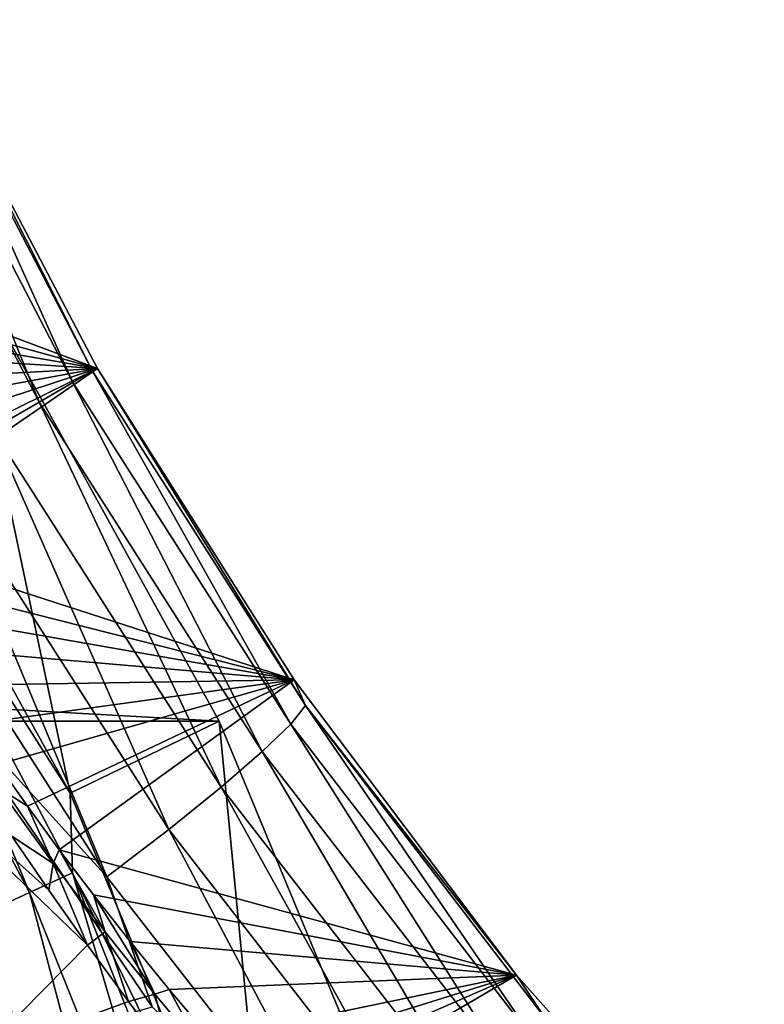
# Model space of a CAD drawing. Header units: metres. Extents: x -101 to 101, y -261 to 23.
# Tile 250 of 256: x 93.71 to 96.74, y 7.52 to 11.54. Entities that reach past the tile are written whole.
import ezdxf

# ---------------------------------------------------------------- set-up
doc = ezdxf.new("R2010")
doc.units = ezdxf.units.M
doc.layers.add('solid_505151_K2442K1000C34', color=7, linetype='CONTINUOUS')

msp = doc.modelspace()

# ---------------------------------------------------------------- linework, layer by layer
at = {"layer": 'solid_505151_K2442K1000C34'}
for points in [[(93.006111, 11.479829, 103.845558), (93.785156, 9.979435, 103.914314), (93.161224, 11.524321, 103.505066)], [(93.161224, 11.524321, 103.505066), (93.923134, 10.059103, 103.572868), (93.256538, 11.538839, 103.140816)], [(93.785156, 9.979435, 103.914314), (93.923134, 10.059103, 103.572868), (93.161224, 11.524321, 103.505066)], [(93.256538, 11.538839, 103.140816), (94.003212, 10.105336, 103.207596), (93.32515, 11.445517, 102.77301)], [(93.923134, 10.059103, 103.572868), (94.003212, 10.105336, 103.207596), (93.256538, 11.538839, 103.140816)], [(93.32515, 11.445517, 102.77301), (94.02282, 10.116004, 102.831841), (92.341934, 10.745042, 68.624901)], [(93.594154, 9.869159, 104.219826), (93.785156, 9.979435, 103.914314), (93.006111, 11.479829, 103.845558)], [(94.003212, 10.105336, 103.207596), (94.02282, 10.116004, 102.831841), (93.32515, 11.445517, 102.77301)], [(94.02282, 10.116004, 102.831841), (92.42878, 10.556512, 68.501984), (92.341934, 10.745042, 68.624901)], [(58.480629, 8.67768, -4), (59.565556, 10.640695, -4), (94.519371, 8.67768, -4)], [(59.565556, 10.640695, -4), (93.434448, 10.640695, -4), (94.519371, 8.67768, -4)], [(93.434448, 10.640695, -4), (92.863281, 10.281734, -1.482362), (93.911583, 8.384977, -1.482362)], [(93.434448, 10.640695, -4), (93.911583, 8.384977, -1.482362), (94.519371, 8.67768, -4)], [(94.02282, 10.116004, 102.831841), (92.514343, 10.377641, 68.403015), (92.42878, 10.556512, 68.501984)], [(94.02282, 10.116004, 102.831841), (92.598801, 10.207217, 68.325081), (92.514343, 10.377641, 68.403015)], [(93.911583, 8.384977, -1.482362), (92.863281, 10.281734, -1.482362), (92.947792, 9.896307, -1.132233)], [(94.02282, 10.116004, 102.831841), (92.682594, 10.043676, 68.265785), (92.598801, 10.207217, 68.325081)], [(94.02282, 10.116004, 102.831841), (92.766296, 9.885417, 68.223145), (92.682594, 10.043676, 68.265785)], [(94.02282, 10.116004, 102.831841), (92.85038, 9.731213, 68.195557), (92.766296, 9.885417, 68.223145)], [(94.02282, 10.116004, 102.831841), (92.935417, 9.579806, 68.182236), (92.85038, 9.731213, 68.195557)], [(94.02282, 10.116004, 102.831841), (93.022041, 9.429964, 68.182899), (92.935417, 9.579806, 68.182236)], [(94.02282, 10.116004, 102.831841), (94.825317, 8.847325, 102.772919), (93.022041, 9.429964, 68.182899)], [(93.923134, 10.059103, 103.572868), (94.811096, 8.666686, 103.505051), (94.003212, 10.105336, 103.207596)], [(94.003212, 10.105336, 103.207596), (94.87133, 8.741976, 103.1408), (94.02282, 10.116004, 102.831841)], [(94.811096, 8.666686, 103.505051), (94.87133, 8.741976, 103.1408), (94.003212, 10.105336, 103.207596)], [(94.87133, 8.741976, 103.1408), (94.825317, 8.847325, 102.772919), (94.02282, 10.116004, 102.831841)], [(93.785156, 9.979435, 103.914314), (94.695015, 8.554593, 103.845543), (93.923134, 10.059103, 103.572868)], [(94.695015, 8.554593, 103.845543), (94.811096, 8.666686, 103.505051), (93.923134, 10.059103, 103.572868)], [(93.594154, 9.869159, 104.219826), (94.527191, 8.409673, 104.150185), (93.785156, 9.979435, 103.914314)], [(94.527191, 8.409673, 104.150185), (94.695015, 8.554593, 103.845543), (93.785156, 9.979435, 103.914314)], [(92.782448, 9.796824, -0.812059), (93.746223, 7.978952, -0.812059), (92.947792, 9.896307, -1.132233)], [(93.911583, 8.384977, -1.482362), (92.947792, 9.896307, -1.132233), (93.921349, 8.059976, -1.132233)], [(93.746223, 7.978952, -0.812059), (93.921349, 8.059976, -1.132233), (92.947792, 9.896307, -1.132233)], [(93.356926, 9.73219, 104.478539), (94.313591, 8.23707, 104.408173), (93.594154, 9.869159, 104.219826)], [(94.313591, 8.23707, 104.408173), (94.527191, 8.409673, 104.150185), (93.594154, 9.869159, 104.219826)], [(93.520073, 7.874326, -0.533388), (93.746223, 7.978952, -0.812059), (92.782448, 9.796824, -0.812059)], [(93.081886, 9.573389, 104.68129), (94.06179, 8.042912, 104.610344), (93.356926, 9.73219, 104.478539)], [(94.06179, 8.042912, 104.610344), (94.313591, 8.23707, 104.408173), (93.356926, 9.73219, 104.478539)], [(93.081886, 9.573389, 104.68129), (93.358391, 8.818114, 104.738892), (94.06179, 8.042912, 104.610344)], [(94.825317, 8.847325, 102.772919), (93.110924, 9.280544, 68.197525), (93.022041, 9.429964, 68.182899)], [(94.825317, 8.847325, 102.772919), (93.202728, 9.130509, 68.226341), (93.110924, 9.280544, 68.197525)], [(94.825317, 8.847325, 102.772919), (93.29821, 8.978848, 68.270447), (93.202728, 9.130509, 68.226341)], [(93.98233, 7.765254, 68.260246), (93.532005, 7.309009, 66.448959), (92.705177, 8.994608, 66.448959)], [(93.824196, 7.98979, 68.099892), (93.98233, 7.765254, 68.260246), (92.705177, 8.994608, 66.448959)], [(93.674171, 8.2089, 67.967514), (93.824196, 7.98979, 68.099892), (92.705177, 8.994608, 66.448959)], [(94.825317, 8.847325, 102.772919), (93.398491, 8.824071, 68.331436), (93.29821, 8.978848, 68.270447)], [(94.825317, 8.847325, 102.772919), (93.504532, 8.665135, 68.411224), (93.398491, 8.824071, 68.331436)], [(94.825317, 8.847325, 102.772919), (93.617294, 8.501126, 68.512215), (93.504532, 8.665135, 68.411224)], [(94.825317, 8.847325, 102.772919), (93.737846, 8.331149, 68.63752), (93.617294, 8.501126, 68.512215)], [(94.825317, 8.847325, 102.772919), (93.867462, 8.154206, 68.791428), (93.737846, 8.331149, 68.63752)], [(94.825317, 8.847325, 102.772919), (95.731483, 7.642765, 102.595184), (93.867462, 8.154206, 68.791428)], [(94.87133, 8.741976, 103.1408), (95.731483, 7.642765, 102.595184), (94.825317, 8.847325, 102.772919)], [(94.246246, 7.512895, 104.637047), (93.358391, 8.818114, 104.738892), (91.770912, 6.799048, 105.622948)], [(94.06179, 8.042912, 104.610344), (93.358391, 8.818114, 104.738892), (94.246246, 7.512895, 104.637047)], [(94.811096, 8.666686, 103.505051), (95.811485, 7.366024, 103.303154), (94.87133, 8.741976, 103.1408)], [(94.87133, 8.741976, 103.1408), (95.848015, 7.46673, 102.94191), (95.731483, 7.642765, 102.595184)], [(95.811485, 7.366024, 103.303154), (95.848015, 7.46673, 102.94191), (94.87133, 8.741976, 103.1408)], [(57.622368, 6.605668, -4), (58.480629, 8.67768, -4), (95.377632, 6.605668, -4)], [(58.480629, 8.67768, -4), (94.519371, 8.67768, -4), (95.377632, 6.605668, -4)], [(94.519371, 8.67768, -4), (93.911583, 8.384977, -1.482362), (94.740921, 6.382775, -1.482362)], [(94.519371, 8.67768, -4), (94.740921, 6.382775, -1.482362), (95.377632, 6.605668, -4)], [(94.695015, 8.554593, 103.845543), (95.721313, 7.225238, 103.640823), (94.811096, 8.666686, 103.505051)], [(95.721313, 7.225238, 103.640823), (95.811485, 7.366024, 103.303154), (94.811096, 8.666686, 103.505051)], [(94.527191, 8.409673, 104.150185), (95.580704, 7.049366, 103.94294), (94.695015, 8.554593, 103.845543)], [(95.580704, 7.049366, 103.94294), (95.721313, 7.225238, 103.640823), (94.695015, 8.554593, 103.845543)], [(93.621208, 8.404948, 68.127907), (93.617294, 8.501126, 68.512215), (93.737846, 8.331149, 68.63752)], [(93.621208, 8.404948, 68.127907), (93.842522, 8.098045, 68.350723), (93.674171, 8.2089, 67.967514)], [(93.621208, 8.404948, 68.127907), (93.737846, 8.331149, 68.63752), (93.842522, 8.098045, 68.350723)], [(94.313591, 8.23707, 104.408173), (95.394653, 6.844649, 104.198769), (94.527191, 8.409673, 104.150185)], [(95.394653, 6.844649, 104.198769), (95.580704, 7.049366, 103.94294), (94.527191, 8.409673, 104.150185)], [(94.740921, 6.382775, -1.482362), (93.911583, 8.384977, -1.482362), (93.921349, 8.059976, -1.132233)], [(93.842522, 8.098045, 68.350723), (93.737846, 8.331149, 68.63752), (93.867462, 8.154206, 68.791428)], [(94.06179, 8.042912, 104.610344), (95.169762, 6.618359, 104.399246), (94.313591, 8.23707, 104.408173)], [(95.169762, 6.618359, 104.399246), (95.394653, 6.844649, 104.198769), (94.313591, 8.23707, 104.408173)], [(93.842522, 8.098045, 68.350723), (93.824196, 7.98979, 68.099892), (93.674171, 8.2089, 67.967514)], [(93.842522, 8.098045, 68.350723), (93.867462, 8.154206, 68.791428), (94.054733, 7.819012, 68.610847)], [(95.731483, 7.642765, 102.595184), (94.006729, 7.970368, 68.977562), (93.867462, 8.154206, 68.791428)], [(94.054733, 7.819012, 68.610847), (93.867462, 8.154206, 68.791428), (94.006729, 7.970368, 68.977562)], [(93.842522, 8.098045, 68.350723), (93.98233, 7.765254, 68.260246), (93.824196, 7.98979, 68.099892)], [(93.842522, 8.098045, 68.350723), (94.054733, 7.819012, 68.610847), (93.98233, 7.765254, 68.260246)], [(93.746223, 7.978952, -0.812059), (94.507797, 6.067534, -0.812059), (93.921349, 8.059976, -1.132233)], [(94.740921, 6.382775, -1.482362), (93.921349, 8.059976, -1.132233), (94.690666, 6.129148, -1.132233)], [(94.507797, 6.067534, -0.812059), (94.690666, 6.129148, -1.132233), (93.921349, 8.059976, -1.132233)], [(94.06179, 8.042912, 104.610344), (94.246246, 7.512895, 104.637047), (95.169762, 6.618359, 104.399246)], [(93.520073, 7.874326, -0.533388), (94.271667, 5.987972, -0.533388), (93.746223, 7.978952, -0.812059)], [(94.271667, 5.987972, -0.533388), (94.507797, 6.067534, -0.812059), (93.746223, 7.978952, -0.812059)], [(95.731483, 7.642765, 102.595184), (94.155998, 7.780095, 69.199432), (94.006729, 7.970368, 68.977562)], [(94.257446, 7.565161, 68.898849), (94.006729, 7.970368, 68.977562), (94.155998, 7.780095, 69.199432)], [(94.054733, 7.819012, 68.610847), (94.006729, 7.970368, 68.977562), (94.257446, 7.565161, 68.898849)], [(93.250816, 7.749752, -0.305955), (93.990517, 5.893241, -0.305955), (93.520073, 7.874326, -0.533388)], [(93.990517, 5.893241, -0.305955), (94.271667, 5.987972, -0.533388), (93.520073, 7.874326, -0.533388)], [(94.054733, 7.819012, 68.610847), (94.14949, 7.534465, 68.451607), (93.98233, 7.765254, 68.260246)], [(94.054733, 7.819012, 68.610847), (94.257446, 7.565161, 68.898849), (94.14949, 7.534465, 68.451607)], [(93.674164, 5.78665, -0.137706), (93.990517, 5.893241, -0.305955), (93.250816, 7.749752, -0.305955)], [(93.98233, 7.765254, 68.260246), (94.14949, 7.534465, 68.451607), (93.532005, 7.309009, 66.448959)], [(95.731483, 7.642765, 102.595184), (94.315407, 7.584114, 69.46048), (94.155998, 7.780095, 69.199432)], [(94.257446, 7.565161, 68.898849), (94.155998, 7.780095, 69.199432), (94.315407, 7.584114, 69.46048)], [(95.731483, 7.642765, 102.595184), (94.485077, 7.383184, 69.764206), (94.315407, 7.584114, 69.46048)], [(95.731483, 7.642765, 102.595184), (94.573792, 7.281126, 69.933601), (94.485077, 7.383184, 69.764206)], [(95.731483, 7.642765, 102.595184), (94.665138, 7.178066, 70.114685), (94.573792, 7.281126, 69.933601)], [(95.731483, 7.642765, 102.595184), (94.759125, 7.074119, 70.308563), (94.665138, 7.178066, 70.114685)], [(95.731483, 7.642765, 102.595184), (96.741135, 6.506693, 102.295296), (94.759125, 7.074119, 70.308563)], [(95.848015, 7.46673, 102.94191), (96.741135, 6.506693, 102.295296), (95.731483, 7.642765, 102.595184)], [(94.257446, 7.565161, 68.898849), (94.327202, 7.296391, 68.678871), (94.14949, 7.534465, 68.451607)], [(94.257446, 7.565161, 68.898849), (94.315407, 7.584114, 69.46048), (94.45121, 7.333236, 69.208397)], [(94.257446, 7.565161, 68.898849), (94.45121, 7.333236, 69.208397), (94.327202, 7.296391, 68.678871)], [(94.45121, 7.333236, 69.208397), (94.315407, 7.584114, 69.46048), (94.485077, 7.383184, 69.764206)], [(94.14949, 7.534465, 68.451607), (94.327202, 7.296391, 68.678871), (93.532005, 7.309009, 66.448959)]]:
    msp.add_3dface(points, dxfattribs=at)

doc.saveas('drawing.dxf')
